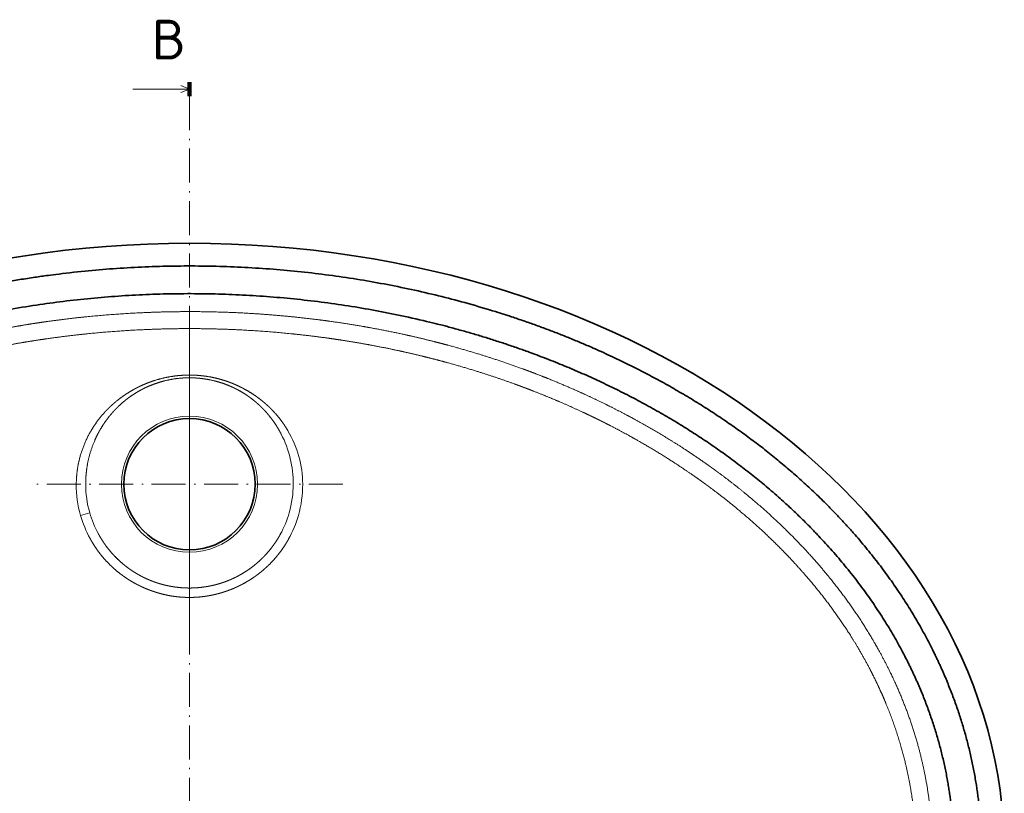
# Model space of a CAD drawing. Extents: x 33 to 373, y 32 to 274.
# Tile 3 of 6: x 90 to 177, y 100 to 168. Entities that reach past the tile are written whole.
import ezdxf
from ezdxf.enums import TextEntityAlignment as Align

# ---------------------------------------------------------------- set-up
doc = ezdxf.new("R2010")
doc.units = 0
doc.linetypes.add('DASHDOT', pattern=[18.5, 12, -3, 0.5, -3])
doc.layers.get('0').update_dxf_attribs({"lineweight": 13})
doc.styles.get("Standard").update_dxf_attribs({"font": 'isocp.shx'})

# ---------------------------------------------------------------- blocks, each defined once
blk = doc.blocks.new('BLOCK1')
at = {"color": 7, "lineweight": 100, "ltscale": 0.125}
for p, q in [((0, 56.9), (0, 51.9)), ((0, -467.03), (0, -462.03))]:
    blk.add_line(p, q, dxfattribs=at)
at = {"color": 7, "lineweight": 13}
for p, q in [((0, 54.4), (-20, 54.4)), ((0, -464.53), (-20, -464.53))]:
    blk.add_line(p, q, dxfattribs=at)
at = {"color": 7, "linetype": 'DASHDOT', "lineweight": 13}
blk.add_line((0, 51.9), (0, -462.03), dxfattribs=at)
at = {"color": 7, "lineweight": 13}
for points in [[(-3, 53.16), (0, 54.4), (-3, 55.64)], [(-3, -465.77), (0, -464.53), (-3, -463.29)]]:
    blk.add_lwpolyline(points, dxfattribs=at)
for p, p2 in [((-13.33, 64.9), (-1.19, 64.9)), ((-13.33, -454.03), (-1.19, -454.03))]:
    blk.add_text('B', height=14, dxfattribs=at).set_placement(p, p2, align=Align.FIT)
blk = doc.blocks.new('BLOCK2')
at = {"color": 7, "linetype": 'DASHDOT', "lineweight": 13}
for p, q in [((0, -30.85), (0, -139.15)), ((54.15, -85), (-54.15, -85))]:
    blk.add_line(p, q, dxfattribs=at)
blk = doc.blocks.new('BLOCK3')
at = {"color": 7, "lineweight": 13, "ltscale": 0.084515}
blk.add_line((-35.18, -95.08), (-38.43, -96.01), dxfattribs=at)
at = {"color": 7, "lineweight": 13, "ltscale": 0.003833}
blk.add_line((-35.08, -104.16), (-35, -104.29), dxfattribs=at)
at = {"color": 7, "lineweight": 13, "ltscale": 0.003501}
blk.add_line((-32.13, -102.55), (-32.06, -102.67), dxfattribs=at)
at = {"color": 7, "lineweight": 13}
blk.add_circle((0, -85), 24.03, dxfattribs=at)
at = {"color": 7, "lineweight": 35}
blk.add_circle((0, -85), 23.18, dxfattribs=at)
at = {"color": 7, "lineweight": 13}
for centre, radius, start, end in [((-1.55, -84.83), 38.17, 359.7732, 27.3079), ((2.22, -85.27), 37.73, 0.4118, 30.4953), ((-0.7, -85.22), 39.24, 179.6825, 195.9653), ((0.46, -84.87), 37.08, 180.168, 195.9788), ((-0.46, -84.87), 37.08, 344.0212, 359.8321), ((0.7, -85.22), 39.24, 344.0347, 0.3175), ((-0.29, -85.06), 39.68, 196.0219, 208.77), ((0.17, -84.99), 36.77, 195.9353, 208.5391), ((-0.16, -84.99), 36.75, 331.2388, 344.0671), ((0.26, -85.05), 39.71, 331.017, 343.9765)]:
    blk.add_arc(centre, radius, start, end, dxfattribs=at)
at = {"color": 7, "lineweight": 35}
blk.add_ellipse((0, -215), major_axis=(287.5, 0), ratio=0.747826, start_param=3.141593, end_param=9.424778, dxfattribs=at)
for points, knots in [([(279.5, -215), (279.5, -205.69), (278.79, -196.39), (277.37, -187.12), (272.72, -166.96), (264.78, -147.43), (259.51, -137.05), (245.39, -114.04), (226.9, -93.03), (215.23, -81.96), (178.05, -52.2), (132.82, -30.14), (100.7, -19.38), (29.47, -4.72), (-44.12, -7.59), (-82.51, -14.07), (-139.33, -31.83), (-188.03, -60.61), (-204.17, -72.27), (-228.73, -94.01), (-248.12, -118.77), (-255.08, -129.28), (-265.95, -149.18), (-273.28, -170.04), (-275.85, -179.64), (-278.24, -192.5), (-279.25, -205.45), (-279.42, -208.63), (-279.5, -211.82), (-279.5, -215)], [1366.352227, 1366.352227, 1366.352227, 1366.352227, 1366.352227, 1366.352227, 1460.429693, 1460.429693, 1460.429693, 1573.101183, 1573.101183, 1573.101183, 1718.284026, 1718.284026, 1718.284026, 1995.713617, 1995.713617, 1995.713617, 2307.914768, 2307.914768, 2307.914768, 2482.138727, 2482.138727, 2482.138727, 2601.588834, 2601.588834, 2601.588834, 2700.510165, 2700.510165, 2700.510165, 2732.704454, 2732.704454, 2732.704454, 2732.704454, 2732.704454, 2732.704454]), ([(269.73, -215), (269.73, -205.99), (269.02, -196.98), (267.6, -188.02), (262.93, -168.45), (254.97, -149.54), (249.67, -139.47), (234.62, -115.8), (214.73, -94.49), (201.54, -82.92), (161.42, -53.74), (113.44, -33.41), (80.64, -24.32), (9.45, -13.5), (-62.65, -20.19), (-99.64, -28.54), (-152.45, -48.58), (-196.64, -78.98), (-210.48, -90.5), (-231.69, -112.08), (-247.87, -136.27), (-253.66, -146.76), (-262.34, -166.46), (-267.42, -186.9), (-268.96, -196.23), (-269.73, -205.62), (-269.73, -215)], [0, 0, 0, 0, 0, 0, 106.991471, 106.991471, 106.991471, 235.923963, 235.923963, 235.923963, 420.804205, 420.804205, 420.804205, 750.776633, 750.776633, 750.776633, 1115.692742, 1115.692742, 1115.692742, 1304.472801, 1304.472801, 1304.472801, 1439.786845, 1439.786845, 1439.786845, 1551.237891, 1551.237891, 1551.237891, 1551.237891, 1551.237891, 1551.237891])]:
    blk.add_open_spline(points, degree=5, knots=knots, dxfattribs=at)
at = {"color": 7, "lineweight": 13}
for points, knots in [([(-185.62, -80.16), (-182.19, -77.66), (-178.72, -75.24), (-175.21, -72.9), (-168.51, -68.63), (-161.62, -64.61), (-158.35, -62.77), (-154.55, -60.72), (-150.73, -58.76), (-150.22, -58.5), (-149.21, -57.98), (-148.19, -57.47), (-147.68, -57.22), (-144.12, -55.45), (-140.54, -53.76), (-137.46, -52.35), (-132.18, -50.04), (-126.83, -47.85), (-124.64, -46.97), (-121.88, -45.9), (-119.12, -44.87), (-118.56, -44.67), (-116.33, -43.84), (-114.09, -43.04), (-112.41, -42.46), (-108.44, -41.1), (-104.43, -39.81), (-102.12, -39.09), (-98.23, -37.92), (-94.32, -36.8), (-92.75, -36.37), (-90.58, -35.78), (-88.42, -35.22), (-87.83, -35.06), (-83.84, -34.04), (-79.85, -33.08), (-76.44, -32.3), (-70.57, -31.06), (-64.65, -29.93), (-62.18, -29.49), (-58.87, -28.92), (-55.56, -28.39), (-54.72, -28.26), (-53.03, -28.01), (-51.35, -27.76), (-50.5, -27.64), (-45.5, -26.94), (-40.49, -26.33), (-36.32, -25.88), (-27.19, -25.05), (-18, -24.5), (-12.99, -24.28), (-7.39, -24.14), (-1.78, -24.11), (-1.18, -24.11), (-0.59, -24.1), (0, -24.1)], [369.546074, 369.546074, 369.546074, 369.546074, 369.546074, 369.546074, 398.102025, 398.102025, 398.102025, 423.186582, 423.186582, 423.186582, 427.031243, 427.031243, 427.031243, 430.875905, 430.875905, 430.875905, 453.944077, 453.944077, 453.944077, 469.862826, 469.862826, 469.862826, 473.913259, 473.913259, 473.913259, 486.064347, 486.064347, 486.064347, 502.532881, 502.532881, 502.532881, 513.555218, 513.555218, 513.555218, 517.734, 517.734, 517.734, 541.642768, 541.642768, 541.642768, 558.59866, 558.59866, 558.59866, 564.408636, 564.408636, 564.408636, 570.218611, 570.218611, 570.218611, 598.987793, 598.987793, 598.987793, 632.968835, 632.968835, 632.968835, 636.942373, 636.942373, 636.942373, 636.942373, 636.942373, 636.942373]), ([(185.62, -80.16), (185.23, -79.88), (184.84, -79.59), (184.45, -79.31), (183.61, -78.71), (182.77, -78.11), (182.32, -77.79), (178.19, -74.9), (174.01, -72.11), (170.22, -69.71), (163.79, -65.82), (157.2, -62.15), (154.53, -60.72), (151.15, -58.95), (147.76, -57.26), (147.05, -56.9), (143.51, -55.17), (139.96, -53.49), (137.09, -52.19), (132.01, -49.97), (126.86, -47.85), (124.63, -46.97), (121.64, -45.81), (118.65, -44.7), (117.87, -44.41), (112.57, -42.48), (107.25, -40.67), (102.64, -39.21), (97.14, -37.57), (91.64, -36.07), (90.82, -35.85), (89.18, -35.41), (87.54, -34.99), (86.72, -34.78), (82.65, -33.75), (78.57, -32.79), (75.3, -32.06), (69.55, -30.85), (63.76, -29.77), (61.28, -29.33), (55.35, -28.33), (49.44, -27.47), (46, -27.01), (35.05, -25.68), (24.05, -24.78), (16.44, -24.35), (8.55, -24.12), (0.67, -24.1), (0.43, -24.1), (0.22, -24.1), (0, -24.1)], [369.546099, 369.546099, 369.546099, 369.546099, 369.546099, 369.546099, 372.796667, 372.796667, 372.796667, 376.506392, 376.506392, 376.506392, 406.790335, 406.790335, 406.790335, 427.104846, 427.104846, 427.104846, 432.400991, 432.400991, 432.400991, 453.792347, 453.792347, 453.792347, 469.959277, 469.959277, 469.959277, 475.450616, 475.450616, 475.450616, 508.365556, 508.365556, 508.365556, 514.12284, 514.12284, 514.12284, 519.880124, 519.880124, 519.880124, 542.804314, 542.804314, 542.804314, 559.814468, 559.814468, 559.814468, 583.57646, 583.57646, 583.57646, 635.432884, 635.432884, 635.432884, 636.89657, 636.89657, 636.89657, 636.89657, 636.89657, 636.89657]), ([(-182.09, -85), (-179.66, -83.22), (-177.2, -81.49), (-174.72, -79.8), (-169.62, -76.43), (-164.41, -73.22), (-161.74, -71.62), (-157.67, -69.27), (-153.54, -67.01), (-152.14, -66.26), (-150.03, -65.14), (-147.91, -64.05), (-147.19, -63.69), (-145.76, -62.96), (-144.33, -62.25), (-143.61, -61.9), (-141.45, -60.84), (-139.28, -59.82), (-137.83, -59.14), (-134.87, -57.79), (-131.89, -56.48), (-130.38, -55.82), (-127.32, -54.53), (-124.25, -53.28), (-122.7, -52.66), (-120.37, -51.75), (-118.03, -50.87), (-117.25, -50.58), (-115.68, -49.99), (-114.1, -49.42), (-113.31, -49.14), (-110.94, -48.3), (-108.56, -47.48), (-106.96, -46.95), (-102.92, -45.62), (-98.83, -44.36), (-96.35, -43.62), (-93.03, -42.67), (-89.71, -41.76), (-88.86, -41.53), (-86.35, -40.87), (-83.83, -40.23), (-82.15, -39.81), (-77.04, -38.59), (-71.9, -37.46), (-68.43, -36.75), (-63.78, -35.86), (-59.11, -35.05), (-57.93, -34.85), (-54.98, -34.37), (-52.04, -33.92), (-50.26, -33.66), (-44.9, -32.91), (-39.54, -32.27), (-35.95, -31.89), (-27.27, -31.07), (-18.55, -30.53), (-13.43, -30.3), (-8.09, -30.16), (-2.74, -30.11), (-2.53, -30.11), (-1.9, -30.11), (-1.27, -30.1), (-0.84, -30.1), (-0.42, -30.1), (0, -30.1)], [0, 0, 0, 0, 0, 0, 25.662098, 25.662098, 25.662098, 52.14238, 52.14238, 52.14238, 65.607769, 65.607769, 65.607769, 72.434225, 72.434225, 72.434225, 79.260681, 79.260681, 79.260681, 92.970245, 92.970245, 92.970245, 107.052881, 107.052881, 107.052881, 121.197345, 121.197345, 121.197345, 128.391911, 128.391911, 128.391911, 135.56213, 135.56213, 135.56213, 149.94934, 149.94934, 149.94934, 171.991915, 171.991915, 171.991915, 179.339279, 179.339279, 179.339279, 194.196899, 194.196899, 194.196899, 224.395698, 224.395698, 224.395698, 234.56122, 234.56122, 234.56122, 249.873118, 249.873118, 249.873118, 280.896729, 280.896729, 280.896729, 324.578051, 324.578051, 324.578051, 326.364259, 326.364259, 326.364259, 329.936674, 329.936674, 329.936674, 329.936674, 329.936674, 329.936674]), ([(182.09, -85), (181.5, -84.57), (180.91, -84.14), (180.33, -83.73), (179.15, -82.88), (177.96, -82.05), (177.36, -81.64), (174.25, -79.49), (171.1, -77.4), (168.52, -75.76), (163.25, -72.49), (157.86, -69.38), (155.11, -67.84), (151.86, -66.09), (148.59, -64.4), (148.11, -64.15), (147.39, -63.79), (146.67, -63.42), (146.45, -63.31), (145.97, -63.07), (145.49, -62.83), (145.25, -62.71), (144.64, -62.4), (144.03, -62.1), (143.69, -61.94), (142.96, -61.58), (142.22, -61.22), (141.86, -61.05), (140.77, -60.52), (139.67, -60), (138.94, -59.66), (135.25, -57.95), (131.53, -56.29), (128.52, -55.01), (124.96, -53.55), (121.39, -52.16), (120.87, -51.95), (120.09, -51.65), (119.31, -51.35), (119.05, -51.25), (118.52, -51.06), (118, -50.86), (117.74, -50.76), (117.08, -50.52), (116.42, -50.27), (116.02, -50.12), (115.43, -49.9), (114.83, -49.69), (114.63, -49.62), (110.25, -48.03), (105.85, -46.54), (101.61, -45.18), (96.22, -43.56), (90.79, -42.06), (89.67, -41.75), (86.88, -41), (84.08, -40.29), (82.41, -39.88), (79.02, -39.06), (75.63, -38.29), (73.91, -37.91), (69.29, -36.93), (64.65, -36.03), (61.72, -35.49), (57.9, -34.84), (54.09, -34.24), (53.2, -34.1), (51.43, -33.83), (49.66, -33.58), (48.77, -33.45), (44.3, -32.84), (39.82, -32.3), (36.23, -31.92), (27.1, -31.05), (17.92, -30.49), (12.34, -30.25), (6.62, -30.12), (0.9, -30.1), (0.81, -30.1), (0.58, -30.1), (0.34, -30.1), (0.22, -30.1), (0.11, -30.1), (0, -30.1)], [0, 0, 0, 0, 0, 0, 6.200823, 6.200823, 6.200823, 12.384749, 12.384749, 12.384749, 38.482822, 38.482822, 38.482822, 65.242846, 65.242846, 65.242846, 69.792585, 69.792585, 69.792585, 72.101072, 72.101072, 72.101072, 74.375944, 74.375944, 74.375944, 77.890953, 77.890953, 77.890953, 81.343913, 81.343913, 81.343913, 88.249814, 88.249814, 88.249814, 116.126338, 116.126338, 116.126338, 120.887623, 120.887623, 120.887623, 123.268268, 123.268268, 123.268268, 125.648913, 125.648913, 125.648913, 129.253132, 129.253132, 129.253132, 131.055242, 131.055242, 131.055242, 169.128656, 169.128656, 169.128656, 178.985167, 178.985167, 178.985167, 193.783946, 193.783946, 193.783946, 208.827838, 208.827838, 208.827838, 234.1388, 234.1388, 234.1388, 241.803752, 241.803752, 241.803752, 249.468703, 249.468703, 249.468703, 280.476815, 280.476815, 280.476815, 328.094576, 328.094576, 328.094576, 329.102701, 329.102701, 329.102701, 330.056014, 330.056014, 330.056014, 330.056014, 330.056014, 330.056014]), ([(-39.94, -85), (-39.92, -82.21), (-39.65, -79.42), (-39.11, -76.64), (-37.62, -71.58), (-35.28, -66.86), (-34.03, -64.78), (-32.28, -62.32), (-30.31, -60.05), (-29.9, -59.6), (-29.21, -58.85), (-28.49, -58.14), (-28.2, -57.85), (-27.69, -57.37), (-27.16, -56.89), (-26.94, -56.69), (-26.49, -56.3), (-26.04, -55.92), (-25.81, -55.73), (-24.63, -54.78), (-23.42, -53.89), (-22.42, -53.21), (-21.04, -52.35), (-19.6, -51.54), (-19.23, -51.34), (-18.48, -50.94), (-17.72, -50.57), (-17.34, -50.39), (-16.58, -50.03), (-15.81, -49.7), (-15.43, -49.54), (-14.27, -49.07), (-13.09, -48.65), (-12.3, -48.39), (-9.5, -47.54), (-6.63, -46.95), (-4.55, -46.67), (-2.38, -46.51), (-0.21, -46.5), (-0.18, -46.5), (-0.09, -46.5), (0, -46.5)], [0, 0, 0, 0, 0, 0, 45.424513, 45.424513, 45.424513, 84.285165, 84.285165, 84.285165, 94.161281, 94.161281, 94.161281, 100.820703, 100.820703, 100.820703, 105.770706, 105.770706, 105.770706, 110.72071, 110.72071, 110.72071, 131.23168, 131.23168, 131.23168, 138.312762, 138.312762, 138.312762, 145.218834, 145.218834, 145.218834, 152.111625, 152.111625, 152.111625, 165.843168, 165.843168, 165.843168, 200.260696, 200.260696, 200.260696, 201.641027, 201.641027, 201.641027, 201.641027, 201.641027, 201.641027]), ([(-36.62, -84.98), (-36.62, -82.58), (-36.44, -80.17), (-36.07, -77.76), (-35.04, -73.42), (-33.38, -69.25), (-32.51, -67.43), (-31.12, -64.97), (-29.52, -62.65), (-29.04, -62.01), (-28.31, -61.06), (-27.54, -60.14), (-27.27, -59.84), (-26.81, -59.32), (-26.34, -58.81), (-26.13, -58.6), (-25.72, -58.17), (-25.31, -57.76), (-25.09, -57.56), (-23.89, -56.41), (-22.63, -55.34), (-21.56, -54.51), (-20.13, -53.51), (-18.62, -52.59), (-18.29, -52.39), (-17.45, -51.91), (-16.59, -51.45), (-16.07, -51.19), (-15.19, -50.77), (-14.3, -50.38), (-13.93, -50.23), (-12.12, -49.49), (-10.25, -48.87), (-8.72, -48.46), (-6.14, -47.91), (-3.52, -47.6), (-2.47, -47.51), (-1.34, -47.46), (-0.2, -47.45), (-0.17, -47.45), (-0.08, -47.45), (0, -47.45)], [0, 0, 0, 0, 0, 0, 42.172046, 42.172046, 42.172046, 76.733784, 76.733784, 76.733784, 90.456086, 90.456086, 90.456086, 97.282731, 97.282731, 97.282731, 102.390478, 102.390478, 102.390478, 107.497541, 107.497541, 107.497541, 131.507746, 131.507746, 131.507746, 138.194856, 138.194856, 138.194856, 148.104466, 148.104466, 148.104466, 154.778264, 154.778264, 154.778264, 181.429982, 181.429982, 181.429982, 199.259666, 199.259666, 199.259666, 200.612969, 200.612969, 200.612969, 200.612969, 200.612969, 200.612969]), ([(34.73, -66.13), (34.11, -65.08), (33.46, -64.06), (32.76, -63.07), (31.66, -61.62), (30.49, -60.25), (30.08, -59.79), (29.39, -59.05), (28.68, -58.33), (28.39, -58.04), (27.88, -57.55), (27.36, -57.07), (27.13, -56.87), (26.69, -56.47), (26.23, -56.08), (26, -55.89), (24.83, -54.93), (23.63, -54.04), (22.64, -53.36), (20.92, -52.27), (19.12, -51.27), (18.37, -50.88), (17.23, -50.32), (16.06, -49.81), (15.68, -49.64), (14.91, -49.33), (14.13, -49.03), (13.74, -48.89), (12.56, -48.47), (11.36, -48.1), (10.56, -47.88), (8.14, -47.26), (5.67, -46.84), (4.02, -46.64), (2.31, -46.52), (0.6, -46.5), (0.57, -46.5), (0.43, -46.5), (0.27, -46.5), (0.17, -46.5), (0.09, -46.5), (0, -46.5)], [0, 0, 0, 0, 0, 0, 19.514679, 19.514679, 19.514679, 29.385411, 29.385411, 29.385411, 36.024095, 36.024095, 36.024095, 40.985314, 40.985314, 40.985314, 45.921424, 45.921424, 45.921424, 66.335671, 66.335671, 66.335671, 80.330247, 80.330247, 80.330247, 87.226048, 87.226048, 87.226048, 94.093116, 94.093116, 94.093116, 107.809707, 107.809707, 107.809707, 135.236408, 135.236408, 135.236408, 135.976701, 135.976701, 135.976701, 137.384132, 137.384132, 137.384132, 137.384132, 137.384132, 137.384132]), ([(32.36, -67.32), (31.81, -66.25), (31.21, -65.2), (30.58, -64.18), (29.51, -62.6), (28.34, -61.1), (27.9, -60.56), (27.25, -59.8), (26.58, -59.07), (26.38, -58.85), (25.96, -58.42), (25.55, -58), (25.34, -57.79), (24.92, -57.38), (24.49, -56.98), (24.27, -56.79), (23.62, -56.21), (22.96, -55.65), (22.51, -55.28), (21.45, -54.46), (20.34, -53.67), (19.69, -53.24), (18.53, -52.52), (17.32, -51.84), (16.81, -51.57), (16.03, -51.17), (15.23, -50.8), (14.97, -50.68), (14.43, -50.44), (13.89, -50.21), (13.62, -50.1), (11.89, -49.41), (10.11, -48.83), (8.58, -48.43), (6.09, -47.91), (3.56, -47.61), (2.6, -47.53), (1.6, -47.48), (0.61, -47.46), (0.58, -47.46), (0.51, -47.46), (0.44, -47.46), (0.41, -47.46), (0.3, -47.45), (0.19, -47.45), (0.12, -47.45), (0.06, -47.45), (0, -47.45)], [0, 0, 0, 0, 0, 0, 20.641236, 20.641236, 20.641236, 32.610379, 32.610379, 32.610379, 37.733514, 37.733514, 37.733514, 42.875593, 42.875593, 42.875593, 48.002825, 48.002825, 48.002825, 58.217238, 58.217238, 58.217238, 71.946443, 71.946443, 71.946443, 81.875115, 81.875115, 81.875115, 86.864302, 86.864302, 86.864302, 91.853489, 91.853489, 91.853489, 118.508531, 118.508531, 118.508531, 134.816068, 134.816068, 134.816068, 135.364285, 135.364285, 135.364285, 135.891388, 135.891388, 135.891388, 136.945484, 136.945484, 136.945484, 136.945484, 136.945484, 136.945484]), ([(262.12, -214.36), (262.12, -214.14), (262.12, -213.92), (262.12, -213.71), (262.11, -212.27), (262.08, -210.84), (262.05, -209.62), (261.59, -198.35), (259.97, -187.16), (257.63, -177.34), (253.7, -165.55), (248.65, -154.25), (247.65, -152.12), (245.54, -147.85), (243.28, -143.67), (242.1, -141.57), (235.12, -129.68), (226.97, -118.56), (219.58, -109.93), (208.75, -98.94), (197.09, -89.01), (193.92, -86.43), (190.35, -83.65), (186.72, -80.96), (186.35, -80.69), (185.99, -80.43), (185.62, -80.16)], [375.289847, 375.289847, 375.289847, 375.289847, 375.289847, 375.289847, 376.635525, 376.635525, 376.635525, 384.255646, 384.255646, 384.255646, 447.128073, 447.128073, 447.128073, 461.900889, 461.900889, 461.900889, 477.034731, 477.034731, 477.034731, 548.708551, 548.708551, 548.708551, 574.830975, 574.830975, 574.830975, 577.73554, 577.73554, 577.73554, 577.73554, 577.73554, 577.73554]), ([(256.33, -214.35), (256.33, -214.07), (256.33, -213.79), (256.32, -213.52), (256.31, -212.41), (256.29, -211.3), (256.27, -210.46), (256.16, -207.39), (255.96, -204.32), (255.76, -202.09), (254.78, -193.03), (253.03, -184.08), (251.28, -177.42), (248.75, -169.77), (245.71, -162.31), (245.26, -161.22), (244.32, -159.04), (243.34, -156.88), (242.83, -155.8), (241.79, -153.63), (240.72, -151.49), (240.16, -150.41), (237.86, -146.05), (235.39, -141.77), (233.43, -138.6), (226.24, -127.63), (218.02, -117.37), (211.69, -110.41), (202.49, -101.41), (192.68, -93.15), (189.98, -90.96), (186.78, -88.47), (183.52, -86.05), (183.05, -85.7), (182.57, -85.35), (182.09, -85)], [0, 0, 0, 0, 0, 0, 2.306132, 2.306132, 2.306132, 9.160131, 9.160131, 9.160131, 27.595758, 27.595758, 27.595758, 84.06222, 84.06222, 84.06222, 93.761009, 93.761009, 93.761009, 103.571403, 103.571403, 103.571403, 113.50324, 113.50324, 113.50324, 144.131893, 144.131893, 144.131893, 221.358886, 221.358886, 221.358886, 249.983704, 249.983704, 249.983704, 254.882644, 254.882644, 254.882644, 254.882644, 254.882644, 254.882644]), ([(-32.06, -102.67), (-31.78, -103.18), (-31.48, -103.69), (-31.18, -104.19), (-30.55, -105.19), (-29.88, -106.17), (-29.53, -106.65), (-28.47, -108.08), (-27.31, -109.44), (-26.51, -110.31), (-25.11, -111.71), (-23.62, -113.01), (-23.01, -113.52), (-22.08, -114.25), (-21.12, -114.94), (-20.8, -115.17), (-19.98, -115.72), (-19.15, -116.25), (-18.64, -116.55), (-17.79, -117.05), (-16.92, -117.51), (-16.57, -117.69), (-15.87, -118.04), (-15.15, -118.37), (-14.79, -118.53), (-14.25, -118.76), (-13.7, -118.99), (-13.52, -119.06), (-13.16, -119.2), (-12.79, -119.34), (-12.6, -119.41), (-12.28, -119.53), (-11.95, -119.64), (-11.82, -119.69), (-11.54, -119.78), (-11.26, -119.87), (-11.12, -119.92), (-10.69, -120.05), (-10.27, -120.18), (-9.98, -120.26), (-9.41, -120.41), (-8.84, -120.56), (-8.56, -120.63), (-8.12, -120.73), (-7.69, -120.82), (-7.54, -120.85), (-7.25, -120.91), (-6.96, -120.97), (-6.82, -121), (-6.38, -121.08), (-5.94, -121.15), (-5.65, -121.2), (-5.06, -121.28), (-4.47, -121.36), (-4.17, -121.39), (-3.25, -121.49), (-2.33, -121.57), (-1.7, -121.6), (-1.04, -121.62), (-0.39, -121.63), (-0.36, -121.63), (-0.27, -121.64), (-0.18, -121.64), (-0.11, -121.64), (-0.06, -121.64), (0, -121.64)], [0, 0, 0, 0, 0, 0, 21.582832, 21.582832, 21.582832, 43.546786, 43.546786, 43.546786, 87.48912, 87.48912, 87.48912, 116.766591, 116.766591, 116.766591, 131.405431, 131.405431, 131.405431, 153.328622, 153.328622, 153.328622, 167.951174, 167.951174, 167.951174, 182.540006, 182.540006, 182.540006, 189.82648, 189.82648, 189.82648, 197.10343, 197.10343, 197.10343, 202.567123, 202.567123, 202.567123, 208.030815, 208.030815, 208.030815, 218.959398, 218.959398, 218.959398, 229.884741, 229.884741, 229.884741, 235.347417, 235.347417, 235.347417, 240.810094, 240.810094, 240.810094, 251.73995, 251.73995, 251.73995, 262.669807, 262.669807, 262.669807, 285.755234, 285.755234, 285.755234, 286.789916, 286.789916, 286.789916, 288.85928, 288.85928, 288.85928, 288.85928, 288.85928, 288.85928]), ([(32.06, -102.67), (31.78, -103.19), (31.48, -103.69), (31.18, -104.2), (30.34, -105.53), (29.43, -106.82), (28.83, -107.61), (27.7, -108.99), (26.49, -110.3), (25.94, -110.87), (24.81, -111.98), (23.62, -113.02), (23.01, -113.52), (21.77, -114.5), (20.47, -115.4), (19.82, -115.83), (18.81, -116.46), (17.78, -117.04), (17.44, -117.23), (16.74, -117.6), (16.04, -117.95), (15.68, -118.12), (14.97, -118.45), (14.25, -118.77), (13.88, -118.92), (13.33, -119.14), (12.78, -119.34), (12.6, -119.41), (12.23, -119.55), (11.86, -119.67), (11.67, -119.74), (11.3, -119.86), (10.92, -119.98), (10.73, -120.04), (10.36, -120.15), (9.98, -120.26), (9.79, -120.31), (9.03, -120.52), (8.27, -120.7), (7.68, -120.83), (6.81, -121), (5.93, -121.15), (5.64, -121.2), (5.05, -121.28), (4.46, -121.36), (4.17, -121.39), (3.27, -121.49), (2.38, -121.56), (1.78, -121.6), (1.06, -121.62), (0.35, -121.63), (0.23, -121.64), (0.12, -121.64), (0, -121.64)], [0, 0, 0, 0, 0, 0, 21.612728, 21.612728, 21.612728, 58.229559, 58.229559, 58.229559, 87.522465, 87.522465, 87.522465, 116.797573, 116.797573, 116.797573, 146.057891, 146.057891, 146.057891, 160.686349, 160.686349, 160.686349, 175.278636, 175.278636, 175.278636, 189.902715, 189.902715, 189.902715, 197.195713, 197.195713, 197.195713, 204.479503, 204.479503, 204.479503, 211.757708, 211.757708, 211.757708, 219.035913, 219.035913, 219.035913, 240.833716, 240.833716, 240.833716, 251.758409, 251.758409, 251.758409, 262.682377, 262.682377, 262.682377, 284.718656, 284.718656, 284.718656, 288.965583, 288.965583, 288.965583, 288.965583, 288.965583, 288.965583]), ([(-35, -104.29), (-34.71, -104.83), (-34.4, -105.36), (-34.1, -105.87), (-33.11, -107.43), (-32.04, -108.93), (-31.28, -109.91), (-29.7, -111.8), (-27.97, -113.56), (-27.07, -114.41), (-25.68, -115.63), (-24.21, -116.76), (-23.71, -117.14), (-22.7, -117.86), (-21.67, -118.54), (-21.15, -118.87), (-20.35, -119.36), (-19.54, -119.82), (-19.26, -119.97), (-18.72, -120.26), (-18.16, -120.55), (-17.89, -120.69), (-17.23, -121.01), (-16.57, -121.32), (-16.2, -121.49), (-15.62, -121.74), (-15.05, -121.98), (-14.85, -122.06), (-14.56, -122.17), (-14.27, -122.29), (-14.17, -122.32), (-13.98, -122.4), (-13.78, -122.47), (-13.69, -122.5), (-13.39, -122.61), (-13.1, -122.72), (-12.9, -122.78), (-12.6, -122.88), (-12.31, -122.98), (-12.21, -123.01), (-12.01, -123.08), (-11.81, -123.14), (-11.71, -123.17), (-11.41, -123.26), (-11.11, -123.35), (-10.91, -123.41), (-10.51, -123.52), (-10.11, -123.63), (-9.91, -123.69), (-9.3, -123.84), (-8.69, -123.98), (-8.29, -124.07), (-7.48, -124.24), (-6.66, -124.39), (-6.25, -124.46), (-5.44, -124.58), (-4.62, -124.68), (-4.22, -124.73), (-3.22, -124.83), (-2.22, -124.89), (-1.63, -124.92), (-1.02, -124.94), (-0.42, -124.94), (-0.4, -124.94), (-0.31, -124.94), (-0.22, -124.94), (-0.14, -124.94), (-0.07, -124.94), (0, -124.94)], [0, 0, 0, 0, 0, 0, 20.808955, 20.808955, 20.808955, 62.588127, 62.588127, 62.588127, 104.625728, 104.625728, 104.625728, 125.743965, 125.743965, 125.743965, 146.906445, 146.906445, 146.906445, 157.514072, 157.514072, 157.514072, 168.1217, 168.1217, 168.1217, 182.318616, 182.318616, 182.318616, 189.413127, 189.413127, 189.413127, 192.960384, 192.960384, 192.960384, 196.507641, 196.507641, 196.507641, 203.60097, 203.60097, 203.60097, 207.147636, 207.147636, 207.147636, 210.694302, 210.694302, 210.694302, 217.776215, 217.776215, 217.776215, 224.858128, 224.858128, 224.858128, 238.98582, 238.98582, 238.98582, 252.96913, 252.96913, 252.96913, 266.798799, 266.798799, 266.798799, 286.85461, 286.85461, 286.85461, 287.434157, 287.434157, 287.434157, 289.752344, 289.752344, 289.752344, 289.752344, 289.752344, 289.752344]), ([(35, -104.29), (34.6, -105.02), (34.18, -105.73), (33.75, -106.43), (32.61, -108.15), (31.37, -109.79), (30.59, -110.75), (29.37, -112.13), (28.07, -113.44), (27.62, -113.86), (26.72, -114.71), (25.78, -115.51), (25.3, -115.91), (24.33, -116.68), (23.33, -117.41), (22.83, -117.77), (21.8, -118.46), (20.74, -119.12), (20.21, -119.44), (19.4, -119.9), (18.57, -120.34), (18.3, -120.48), (17.74, -120.76), (17.18, -121.04), (16.9, -121.17), (16.33, -121.43), (15.76, -121.68), (15.48, -121.8), (14.9, -122.04), (14.32, -122.27), (14.03, -122.38), (13.54, -122.56), (13.05, -122.73), (12.85, -122.8), (12.45, -122.94), (12.06, -123.06), (11.86, -123.13), (11.46, -123.25), (11.06, -123.37), (10.86, -123.43), (10.46, -123.54), (10.05, -123.65), (9.85, -123.7), (9.25, -123.85), (8.64, -124), (8.23, -124.08), (7.62, -124.21), (7.01, -124.32), (6.81, -124.36), (6.4, -124.43), (5.99, -124.49), (5.79, -124.53), (5.18, -124.61), (4.57, -124.69), (4.17, -124.74), (3.22, -124.83), (2.28, -124.89), (1.74, -124.92), (1.07, -124.94), (0.4, -124.94), (0.27, -124.94), (0.13, -124.94), (0, -124.94)], [0, 0, 0, 0, 0, 0, 28.002859, 28.002859, 28.002859, 69.75283, 69.75283, 69.75283, 90.74987, 90.74987, 90.74987, 111.813925, 111.813925, 111.813925, 132.95703, 132.95703, 132.95703, 154.149482, 154.149482, 154.149482, 164.75708, 164.75708, 164.75708, 175.365481, 175.365481, 175.365481, 185.994892, 185.994892, 185.994892, 196.624303, 196.624303, 196.624303, 203.724877, 203.724877, 203.724877, 210.825452, 210.825452, 210.825452, 217.908312, 217.908312, 217.908312, 224.991173, 224.991173, 224.991173, 239.097911, 239.097911, 239.097911, 246.079349, 246.079349, 246.079349, 253.060787, 253.060787, 253.060787, 266.879503, 266.879503, 266.879503, 285.088059, 285.088059, 285.088059, 289.621878, 289.621878, 289.621878, 289.621878, 289.621878, 289.621878])]:
    blk.add_open_spline(points, degree=5, knots=knots, dxfattribs=at)

msp = doc.modelspace()

# ---------------------------------------------------------------- block references
at = {"lineweight": 0, "xscale": 0.25, "yscale": 0.25, "zscale": 0.25}
for name in ['BLOCK1', 'BLOCK3', 'BLOCK2']:
    msp.add_blockref(name, (104.827, 148.426), dxfattribs=at)

doc.saveas('drawing.dxf')
